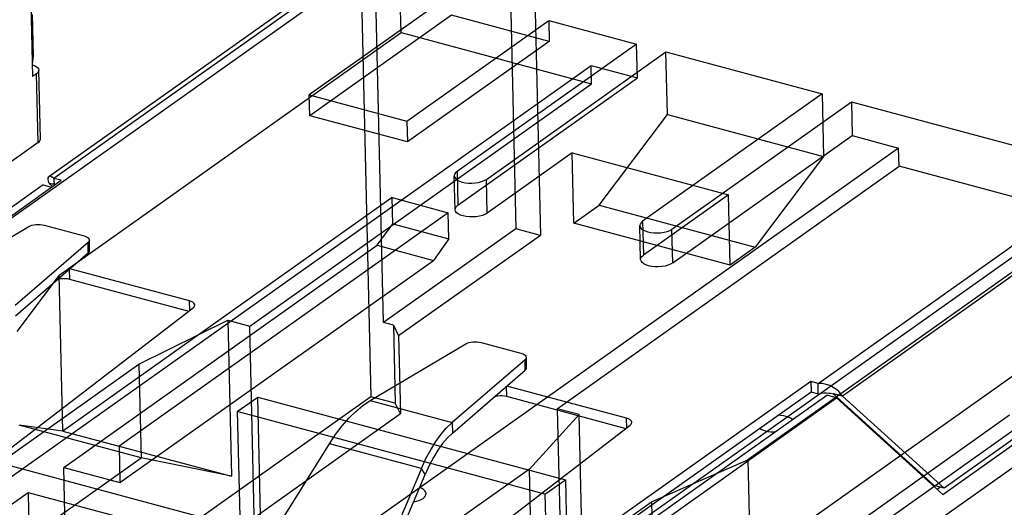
# Model space of a CAD drawing. Header units: millimetres. Extents: x 6 to 414, y 7 to 290.
# Tile 167 of 256: x 141.104 to 142.798, y 145.491 to 146.33. Entities that reach past the tile are written whole.
import ezdxf

# ---------------------------------------------------------------- set-up
doc = ezdxf.new("R2010")
doc.units = ezdxf.units.MM
doc.header["$LTSCALE"] = 23.1
doc.layers.get('0').update_dxf_attribs({"linetype": 'CONTINUOUS'})
doc.layers.add('COLOR10', color=7, linetype='CONTINUOUS')

msp = doc.modelspace()

# ---------------------------------------------------------------- linework, layer by layer
at = {"color": 6, "linetype": 'Continuous'}
for p, q in [((141.9434, 146.5697), (141.9577, 145.97)), ((141.9855, 146.5585), (141.9997, 145.9587)), ((140.509, 145.577), (141.6906, 146.4151)), ((141.6906, 146.4151), (141.708, 145.681)), ((141.73, 145.8085), (141.7158, 146.4083)), ((141.7599, 146.3075), (141.7578, 146.397)), ((141.846, 146.3733), (141.6021, 146.2004)), ((141.8469, 146.3375), (141.603, 146.1645)), ((141.7701, 146.1553), (142.014, 146.3283)), ((142.0149, 146.2925), (141.8469, 146.3375)), ((142.014, 146.3283), (142.1653, 146.2877)), ((142.014, 146.3283), (142.0149, 146.2925)), ((141.1718, 145.8904), (141.7599, 146.3075)), ((141.7599, 146.3075), (142.0876, 146.2196)), ((142.0149, 146.2925), (141.771, 146.1195)), ((142.1653, 146.2877), (141.8563, 146.0686)), ((142.1666, 146.2295), (142.1653, 146.2877)), ((141.9067, 146.055), (142.2157, 146.2742)), ((142.2157, 146.2742), (142.4845, 146.202)), ((142.2182, 146.1667), (142.2157, 146.2742)), ((140.9811, 145.4667), (142.0868, 146.2509)), ((142.0868, 146.2509), (142.1666, 146.2295)), ((142.0876, 146.2196), (142.0868, 146.2509)), ((141.8577, 146.0104), (142.1666, 146.2295)), ((141.4995, 145.8025), (142.0876, 146.2196)), ((141.6021, 146.2004), (141.7701, 146.1553)), ((141.603, 146.1645), (141.6021, 146.2004)), ((142.4845, 146.202), (142.1755, 145.9829)), ((142.4845, 146.202), (142.487, 146.0946)), ((142.2259, 145.9694), (142.5349, 146.1885)), ((142.5349, 146.1885), (142.9423, 146.0792)), ((142.5349, 146.1885), (142.5363, 146.1303)), ((141.771, 146.1195), (141.603, 146.1645)), ((142.1007, 146.0105), (142.2182, 146.1667)), ((142.2182, 146.1667), (142.487, 146.0946)), ((141.7701, 146.1553), (141.771, 146.1195)), ((142.2273, 145.9112), (142.5363, 146.1303)), ((142.5363, 146.1303), (142.6161, 146.1089)), ((142.6161, 146.1089), (141.5104, 145.3247)), ((142.6168, 146.0776), (142.6161, 146.1089)), ((142.0544, 146.1006), (141.9081, 145.9968)), ((142.0544, 146.1006), (142.3233, 146.0285)), ((142.0573, 145.9798), (142.0544, 146.1006)), ((142.487, 146.0946), (142.3695, 145.9384)), ((142.0287, 145.6605), (142.6168, 146.0776)), ((142.9445, 145.9896), (142.6168, 146.0776)), ((143.0096, 146.0611), (141.8279, 145.2231)), ((141.8529, 146.0029), (141.8515, 146.0611)), ((141.8563, 146.0686), (141.8577, 146.0104)), ((141.9081, 145.9968), (141.9067, 146.055)), ((141.7446, 146.0236), (141.1782, 145.6218)), ((141.7446, 146.0236), (141.8412, 145.9976)), ((141.7457, 145.9788), (141.7446, 146.0236)), ((142.3233, 146.0285), (142.1769, 145.9247)), ((142.3261, 145.9077), (142.3233, 146.0285)), ((142.0573, 145.9798), (142.1007, 146.0105)), ((142.1007, 146.0105), (142.3695, 145.9384)), ((141.8412, 145.9976), (141.2748, 145.5959)), ((141.8423, 145.9529), (141.8412, 145.9976)), ((142.9445, 145.9896), (142.3564, 145.5725)), ((141.719, 145.9417), (141.7457, 145.9788)), ((141.9577, 145.97), (141.73, 145.8085)), ((141.7457, 145.9788), (141.8423, 145.9529)), ((141.9997, 145.9587), (141.9577, 145.97)), ((142.3261, 145.9077), (142.0573, 145.9798)), ((142.1721, 145.9172), (142.1708, 145.9754)), ((142.1755, 145.9829), (142.1769, 145.9247)), ((141.9997, 145.9587), (141.7558, 145.7857)), ((141.8423, 145.9529), (141.8156, 145.9157)), ((142.2273, 145.9112), (142.2259, 145.9694)), ((141.1797, 145.5592), (141.719, 145.9417)), ((141.719, 145.9417), (141.8156, 145.9157)), ((142.3695, 145.9384), (142.3261, 145.9077)), ((141.2763, 145.5332), (141.8156, 145.9157)), ((141.1718, 145.8904), (141.0988, 145.7934)), ((141.1782, 145.6218), (141.1718, 145.8904)), ((141.3088, 145.7371), (141.4617, 145.8126)), ((141.4617, 145.8126), (141.4995, 145.8025)), ((141.4617, 145.8126), (141.468, 145.5441)), ((141.5116, 145.2922), (141.4995, 145.8025)), ((141.7468, 145.804), (141.73, 145.8085)), ((141.7468, 145.804), (141.7558, 145.7857)), ((141.7468, 145.804), (141.75, 145.6697)), ((141.7558, 145.7857), (141.7589, 145.6514)), ((140.8346, 145.4007), (141.3088, 145.7371)), ((141.3088, 145.7371), (141.3126, 145.5759)), ((142.2661, 145.3299), (142.8325, 145.7316)), ((142.3627, 145.304), (142.9291, 145.7057)), ((141.708, 145.681), (141.1362, 145.2754)), ((141.4782, 145.6554), (141.5134, 145.6804)), ((141.5134, 145.6804), (142.0427, 145.5383)), ((141.5224, 145.2999), (141.5134, 145.6804)), ((141.75, 145.6697), (141.708, 145.681)), ((141.7589, 145.6514), (141.75, 145.6697)), ((141.7589, 145.6514), (141.2034, 145.2574)), ((142.0074, 145.5134), (141.4782, 145.6554)), ((141.4782, 145.6554), (141.4855, 145.3438)), ((142.0665, 145.6503), (141.9809, 145.5567)), ((142.0665, 145.6503), (142.0287, 145.6605)), ((142.0287, 145.6605), (142.0408, 145.1501)), ((142.0729, 145.3817), (142.0665, 145.6503)), ((142.2676, 145.2672), (142.8069, 145.6497)), ((141.1782, 145.6218), (141.1026, 145.6323)), ((141.3126, 145.5759), (141.1026, 145.6323)), ((141.1782, 145.6218), (141.468, 145.5441)), ((142.9035, 145.6238), (142.3642, 145.2413)), ((141.2748, 145.5959), (141.2763, 145.5332)), ((140.8384, 145.2396), (141.3126, 145.5759)), ((141.468, 145.5441), (141.3126, 145.5759)), ((142.1909, 145.5004), (142.3564, 145.5725)), ((142.3564, 145.5725), (142.3627, 145.304)), ((141.1797, 145.5592), (141.2763, 145.5332)), ((141.1962, 144.8609), (141.1797, 145.5592)), ((141.9809, 145.5567), (141.5066, 145.2203)), ((141.9847, 145.3956), (141.9809, 145.5567)), ((142.0074, 145.5134), (142.0427, 145.5383)), ((142.0427, 145.5383), (142.0517, 145.1578)), ((140.6765, 145.2029), (141.1182, 145.5163)), ((141.1182, 145.5163), (141.3534, 145.4531)), ((141.1182, 145.5163), (141.1205, 145.4178)), ((142.0074, 145.5134), (142.0148, 145.2018)), ((141.7167, 145.164), (142.1909, 145.5004)), ((142.1909, 145.5004), (142.1947, 145.3392))]:
    msp.add_line(p, q, dxfattribs=at)
at = {"color": 7, "linetype": 'Continuous'}
for p, q in [((141.1227, 146.3573), (141.1257, 146.232)), ((141.1251, 146.3388), (141.1268, 146.2672)), ((141.1268, 146.2672), (141.1266, 146.2625)), ((141.1393, 146.1244), (141.1365, 146.243)), ((141.1325, 146.2368), (141.1257, 146.232)), ((141.1353, 146.1182), (141.1325, 146.2368)), ((141.1353, 146.1182), (140.932, 145.974))]:
    msp.add_line(p, q, dxfattribs=at)
at = {"color": 4, "linetype": 'Continuous'}
msp.add_line((140.5109, 145.7173), (141.9558, 145.3295), dxfattribs=at)
at = {"color": 7, "linetype": 'Continuous'}
for points in [[(141.1266, 146.2625), (141.1259, 146.2578), (141.1252, 146.2547)], [(141.125, 146.2521), (141.129, 146.2507), (141.1321, 146.2491), (141.1344, 146.2473), (141.1359, 146.2453), (141.1365, 146.243)], [(141.1365, 146.243), (141.1361, 146.241), (141.1348, 146.2389), (141.1325, 146.2368)], [(141.1353, 146.1182), (141.1376, 146.1202), (141.1389, 146.1223), (141.1393, 146.1244)]]:
    msp.add_lwpolyline(points, dxfattribs=at)
at = {"color": 6, "linetype": 'Continuous'}
for points in [[(141.8563, 146.0686), (141.8536, 146.0662), (141.852, 146.0637), (141.8515, 146.061), (141.8522, 146.0584), (141.854, 146.056), (141.8568, 146.0537), (141.8606, 146.0518), (141.8652, 146.0503), (141.8704, 146.0492), (141.8761, 146.0486), (141.8819, 146.0484), (141.8878, 146.0489), (141.8934, 146.0498), (141.8985, 146.0511), (141.903, 146.0529), (141.9067, 146.055)], [(141.9081, 145.9968), (141.9044, 145.9947), (141.9, 145.993), (141.8949, 145.9916), (141.8892, 145.9907), (141.8834, 145.9903), (141.8776, 145.9904), (141.8719, 145.991), (141.8666, 145.9921), (141.862, 145.9936), (141.8582, 145.9955), (141.8554, 145.9977), (141.8536, 146.0002), (141.8529, 146.0028), (141.8534, 146.0054), (141.855, 146.008), (141.8577, 146.0104)], [(142.1755, 145.9829), (142.1729, 145.9805), (142.1712, 145.978), (142.1708, 145.9754), (142.1714, 145.9728), (142.1732, 145.9703), (142.176, 145.9681), (142.1798, 145.9662), (142.1845, 145.9646), (142.1897, 145.9635), (142.1953, 145.9629), (142.2011, 145.9628), (142.2071, 145.9632), (142.2126, 145.9641), (142.2178, 145.9655), (142.2222, 145.9672), (142.2259, 145.9694)], [(142.2273, 145.9112), (142.2237, 145.9091), (142.2192, 145.9073), (142.2141, 145.9059), (142.2084, 145.905), (142.2026, 145.9046), (142.1968, 145.9047), (142.1912, 145.9053), (142.1859, 145.9064), (142.1813, 145.9079), (142.1775, 145.9099), (142.1746, 145.9121), (142.1728, 145.9146), (142.1721, 145.9172), (142.1726, 145.9198), (142.1742, 145.9223), (142.1769, 145.9247)]]:
    msp.add_lwpolyline(points, dxfattribs=at)
at = {"layer": 'COLOR10', "color": 7, "linetype": 'Continuous'}
for p, q in [((141.1536, 146.0598), (142.0174, 146.6725)), ((142.0419, 146.6803), (141.1627, 146.0568)), ((142.4775, 145.704), (143.3566, 146.3276)), ((143.3659, 146.2822), (142.5196, 145.6819)), ((141.1753, 146.0534), (141.1627, 146.0568)), ((141.1627, 146.0568), (141.163, 146.0447)), ((141.144, 146.0454), (140.4903, 145.5818)), ((140.5222, 145.5902), (141.1753, 146.0534)), ((141.144, 146.0454), (141.1585, 146.0415)), ((141.1624, 146.0461), (141.1544, 146.0482)), ((141.1544, 146.0482), (141.1604, 146.0428)), ((140.9548, 145.8762), (141.1194, 145.9737)), ((141.146, 145.9762), (141.2144, 145.9578)), ((141.2213, 145.9463), (141.096, 145.8383)), ((141.2217, 145.9284), (141.2213, 145.9463)), ((141.224, 145.9327), (141.2236, 145.9506)), ((141.0964, 145.8204), (141.2217, 145.9284)), ((141.1889, 145.9001), (141.1893, 145.8835)), ((141.3959, 145.8459), (141.1901, 145.9011)), ((141.1893, 145.8835), (141.3949, 145.8283)), ((143.2015, 145.8834), (142.6942, 145.5236)), ((140.9658, 145.4987), (141.4023, 145.834)), ((141.3963, 145.8294), (141.3959, 145.8459)), ((141.7067, 145.6744), (141.8712, 145.7719)), ((141.8979, 145.7744), (141.9663, 145.7561)), ((142.6922, 145.5131), (143.0326, 145.7545)), ((141.9732, 145.7445), (141.8479, 145.6365)), ((141.9736, 145.7266), (141.9732, 145.7445)), ((141.9759, 145.7309), (141.9755, 145.7488)), ((141.8483, 145.6186), (141.9736, 145.7266)), ((142.4649, 145.7074), (141.8117, 145.2442)), ((141.9408, 145.6984), (141.9412, 145.6818)), ((142.1478, 145.6441), (141.9419, 145.6994)), ((142.4775, 145.704), (142.4649, 145.7074)), ((142.4649, 145.7074), (142.4653, 145.6895)), ((142.4779, 145.6861), (142.4775, 145.704)), ((141.8122, 145.2263), (142.4653, 145.6895)), ((141.8387, 145.22), (142.4924, 145.6836)), ((141.9412, 145.6818), (142.1468, 145.6266)), ((142.4653, 145.6895), (142.4779, 145.6861)), ((142.4779, 145.6861), (142.4828, 145.6871)), ((142.5092, 145.6791), (142.4924, 145.6836)), ((142.4997, 145.6869), (142.5016, 145.6866)), ((142.5016, 145.6866), (142.5039, 145.6861)), ((142.5028, 145.6864), (142.6774, 145.5281)), ((142.5196, 145.6819), (142.5039, 145.6861)), ((142.6942, 145.5236), (142.5196, 145.6819)), ((141.7067, 145.6744), (141.8479, 145.6365)), ((141.8555, 145.2155), (142.5092, 145.6791)), ((142.5092, 145.6791), (142.6922, 145.5131)), ((141.7176, 145.2969), (142.1541, 145.6322)), ((141.8383, 145.6273), (141.8479, 145.6365)), ((141.8479, 145.6365), (141.8483, 145.6186)), ((142.1482, 145.6276), (142.1478, 145.6441)), ((141.5174, 145.4088), (141.6369, 145.6002)), ((141.7949, 145.5578), (141.6369, 145.6002)), ((141.7949, 145.5578), (141.7101, 145.3571)), ((141.7167, 145.3469), (141.8014, 145.5475)), ((141.8014, 145.5475), (141.7949, 145.5578)), ((142.6942, 145.5236), (142.6774, 145.5281)), ((142.6821, 145.5223), (142.6867, 145.5256))]:
    msp.add_line(p, q, dxfattribs=at)
for points in [[(141.1536, 146.0598), (141.1532, 146.0595), (141.1522, 146.0577), (141.152, 146.0551), (141.1527, 146.0519), (141.1544, 146.0482)], [(141.1627, 146.0568), (141.1598, 146.0591), (141.1572, 146.0602), (141.1549, 146.0604), (141.1536, 146.0598)], [(141.1614, 146.0489), (141.1611, 146.0492), (141.1613, 146.049), (141.1617, 146.0481), (141.1623, 146.0466), (141.1628, 146.0445)], [(141.1194, 145.9737), (141.122, 145.9749), (141.1249, 145.976), (141.1282, 145.9767), (141.1318, 145.9772), (141.1354, 145.9774), (141.1391, 145.9773), (141.1426, 145.9769), (141.146, 145.9762)], [(141.2144, 145.9578), (141.2174, 145.9568), (141.2198, 145.9556), (141.2217, 145.9543), (141.2229, 145.9528), (141.2235, 145.9511), (141.2236, 145.9506)], [(141.2236, 145.9506), (141.2235, 145.9495), (141.2227, 145.9479), (141.2213, 145.9463)], [(141.2217, 145.9284), (141.2231, 145.93), (141.2239, 145.9316), (141.224, 145.9327)], [(141.1698, 145.8837), (141.171, 145.8839), (141.1746, 145.8845), (141.1784, 145.8847), (141.1822, 145.8847), (141.1858, 145.8842), (141.1893, 145.8835)], [(141.4051, 145.8387), (141.405, 145.8389), (141.4045, 145.8406), (141.4033, 145.8422), (141.4014, 145.8436), (141.399, 145.8448), (141.3959, 145.8459)], [(141.4023, 145.834), (141.4039, 145.8356), (141.4048, 145.8372), (141.4051, 145.8387)], [(141.8712, 145.7719), (141.8739, 145.7732), (141.8768, 145.7742), (141.8801, 145.775), (141.8837, 145.7754), (141.8873, 145.7756), (141.891, 145.7755), (141.8945, 145.7751), (141.8979, 145.7744)], [(141.9663, 145.7561), (141.9693, 145.7551), (141.9717, 145.7539), (141.9736, 145.7525), (141.9748, 145.751), (141.9754, 145.7494), (141.9755, 145.7488)], [(141.9755, 145.7488), (141.9753, 145.7478), (141.9746, 145.7461), (141.9732, 145.7445)], [(141.9736, 145.7266), (141.975, 145.7282), (141.9758, 145.7298), (141.9759, 145.7309)], [(142.5196, 145.6819), (142.5169, 145.6859), (142.5133, 145.6898), (142.5089, 145.6937), (142.5036, 145.6971), (142.4977, 145.7001), (142.4912, 145.7023), (142.4844, 145.7036), (142.4775, 145.704)], [(141.9217, 145.6819), (141.9229, 145.6822), (141.9265, 145.6827), (141.9303, 145.683), (141.9341, 145.6829), (141.9377, 145.6825), (141.9412, 145.6818)], [(142.4828, 145.6871), (142.4875, 145.6876), (142.492, 145.6877), (142.4961, 145.6874), (142.4997, 145.6869)], [(141.6369, 145.6002), (141.6474, 145.6161), (141.6585, 145.6308), (141.6701, 145.6441), (141.6821, 145.6559), (141.6943, 145.666), (141.7067, 145.6744)], [(142.4335, 145.6419), (142.4327, 145.6426), (142.4298, 145.6444), (142.4263, 145.646), (142.4223, 145.6473), (142.4178, 145.6483), (142.413, 145.6489), (142.4085, 145.6492)], [(142.1569, 145.6369), (142.1569, 145.6372), (142.1564, 145.6388), (142.1552, 145.6404), (142.1533, 145.6418), (142.1509, 145.6431), (142.1478, 145.6441)], [(142.1541, 145.6322), (142.1558, 145.6338), (142.1567, 145.6355), (142.1569, 145.6369)], [(141.7949, 145.5578), (141.8026, 145.5745), (141.8109, 145.5899), (141.8197, 145.604), (141.8289, 145.6165), (141.8383, 145.6273)], [(141.8483, 145.6186), (141.8398, 145.6104), (141.8315, 145.6005), (141.8234, 145.5892), (141.8156, 145.5765), (141.8082, 145.5626), (141.8014, 145.5475)], [(142.3769, 145.6268), (142.3793, 145.6252), (142.3828, 145.6237), (142.3869, 145.6224), (142.3913, 145.6214), (142.3961, 145.6207), (142.4011, 145.6204), (142.4032, 145.6204)], [(141.8029, 145.5143), (141.8029, 145.515), (141.8022, 145.5172), (141.8007, 145.5193), (141.7985, 145.5213), (141.7957, 145.5231), (141.7922, 145.5247), (141.7918, 145.5248)], [(141.7977, 145.5062), (141.8002, 145.5083), (141.8019, 145.5105), (141.8028, 145.5127), (141.8029, 145.5143)], [(141.7814, 145.5002), (141.7819, 145.5002), (141.7866, 145.5013), (141.7908, 145.5027), (141.7945, 145.5043), (141.7977, 145.5062)]]:
    msp.add_lwpolyline(points, dxfattribs=at)

doc.saveas('drawing.dxf')
